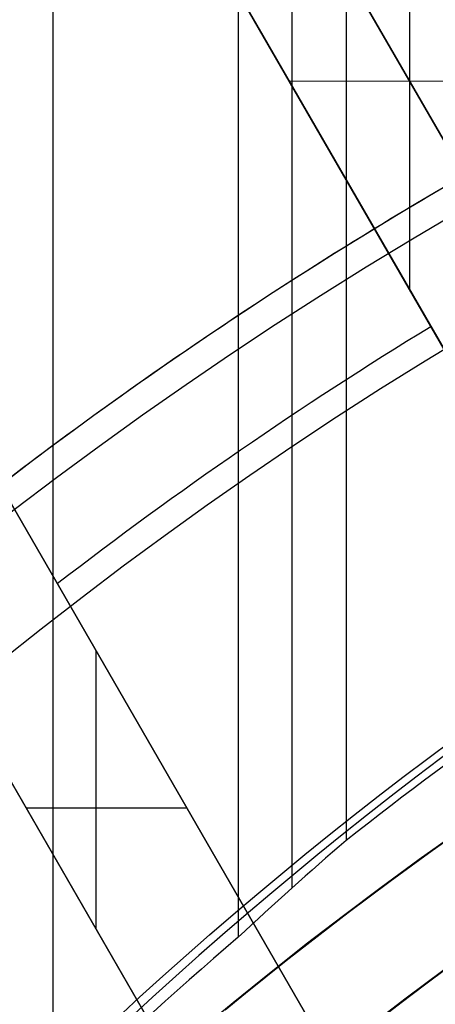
# Model space of a CAD drawing. Extents: x 16119 to 17321, y -6854 to -5812.
# Tile 54 of 68: x 16682.54 to 16688.51, y -6430.17 to -6416.01. Entities that reach past the tile are written whole.
import ezdxf

# ---------------------------------------------------------------- set-up
doc = ezdxf.new("R2010")
doc.units = 0
doc.layers.get('0').update_dxf_attribs({"linetype": 'CONTINUOUS'})
doc.layers.add('BLANCO_METALICO', color=7, linetype='CONTINUOUS')
doc.layers.add('COLOR', color=7, linetype='CONTINUOUS')

msp = doc.modelspace()

# ---------------------------------------------------------------- linework, layer by layer
for p, q in [((16683.02003097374, -6431.630242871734, 55.92514964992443), (16683.02003097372, -5811.867811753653, 55.92514964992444)), ((16685.67946878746, -5811.867811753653, 56.2954829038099), (16685.67946877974, -6429.202185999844, 56.2954829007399)), ((16686.45609002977, -6428.491982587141, 56.71842638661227), (16686.45609002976, -5811.867811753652, 56.71842638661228)), ((16687.23271127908, -5811.867811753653, 57.14136987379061), (16687.23271126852, -6427.809695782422, 57.14136987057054)), ((16694.57968461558, -6428.034776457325, 103.091743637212), (16684.07405111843, -6409.838485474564, 89.0558051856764)), ((16684.21001846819, -6410.073987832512, 88.12500292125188), (16693.63412978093, -6426.39702744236, 88.12500292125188))]:
    msp.add_line(p, q)
at = {"extrusion": (-0.2249510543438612, 1.815235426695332e-15, 0.974370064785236)}
msp.add_lwpolyline([(6430.280943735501, 16368.81340159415), (6429.80552891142, 16368.47828393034), (6429.332365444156, 16368.13909265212), (6428.861502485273, 16367.79585114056), (6428.392988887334, 16367.44858360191), (6427.926873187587, 16367.09731506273), (6427.463203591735, 16366.74207136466), (6427.002027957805, 16366.38287915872), (6426.543393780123, 16366.01976589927), (6426.087348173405, 16365.65275983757), (6425.633937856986, 16365.28189001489), (6425.183209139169, 16364.9071862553), (6424.735207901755, 16364.52867915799), (6424.289979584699, 16364.14640008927), (6423.84756917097, 16363.76038117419), (6423.40802117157, 16363.3706552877), (6422.971379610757, 16362.97725604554), (6422.537688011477, 16362.58021779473), (6422.106989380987, 16362.17957560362), (6421.679326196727, 16361.77536525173), (6421.254740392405, 16361.36762321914), (6420.833273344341, 16360.95638667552), (6420.414965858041, 16360.54169346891), (6419.999858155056, 16360.12358211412), (6419.587989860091, 16359.70209178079), (6419.179399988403, 16359.27726228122), (6418.77412693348, 16358.84913405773), (6418.372208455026, 16358.41774816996), (6417.973681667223, 16357.98314628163), (6417.578583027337, 16357.54537064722), (6417.186948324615, 16357.10446409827), (6416.79881266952, 16356.66047002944), (6416.414210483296, 16356.21343238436), (6416.033175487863, 16355.76339564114), (6415.655740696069, 16355.31040479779), (6415.281938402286, 16354.85450535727), (6414.911800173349, 16354.39574331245), (6414.545356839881, 16353.93416513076), (6414.182638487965, 16353.46981773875), (6413.823674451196, 16353.00274850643), (6413.468493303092, 16352.53300523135), (6413.117122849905, 16352.06063612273), (6412.769590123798, 16351.5856897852), (6412.425921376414, 16351.10821520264), (6412.086142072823, 16350.62826172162), (6411.750276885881, 16350.14587903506), (6411.418349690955, 16349.66111716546), (6411.090383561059, 16349.17402644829), (6410.766400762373, 16348.68465751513), (6410.446422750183, 16348.19306127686), (6410.130470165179, 16347.6992889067), (6409.818562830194, 16347.2033918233), (6409.510719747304, 16346.70542167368), (6409.206959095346, 16346.20543031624), (6408.907298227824, 16345.70346980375), (6408.611753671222, 16345.19959236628), (6408.320341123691, 16344.69385039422), (6408.033075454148, 16344.18629642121), (6407.749970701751, 16343.67698310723), (6407.471040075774, 16343.16596322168), (6407.19629595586, 16342.65328962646), (6406.925749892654, 16342.13901525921), (6406.659412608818, 16341.62319311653), (6406.397294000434, 16341.10587623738), (6406.139403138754, 16340.58711768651), (6405.885748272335, 16340.06697053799), (6405.636336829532, 16339.54548785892), (6405.391175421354, 16339.02272269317), (6405.150269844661, 16338.49872804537), (6404.91362508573, 16337.97355686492), (6404.681245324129, 16337.44726203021), (6404.453133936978, 16336.91989633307), (6404.229293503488, 16336.39151246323), (6404.009725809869, 16335.86216299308), (6403.794431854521, 16335.33190036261), (6403.583411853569, 16334.80077686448), (6403.376665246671, 16334.2688446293), (6403.174190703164, 16333.7361556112), (6402.975986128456, 16333.2027615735), (6402.782048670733, 16332.6687140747), (6402.592374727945, 16332.13406445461), (6402.406959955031, 16331.59886382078), (6402.225799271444, 16331.06316303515), (6402.0488868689, 16330.52701270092), (6401.876216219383, 16329.99046314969), (6401.707780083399, 16329.45356442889), (6401.543570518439, 16328.91636628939), (6401.383578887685, 16328.37891817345), (6401.227795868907, 16327.8412692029), (6401.076211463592, 16327.30346816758), (6400.928815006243, 16326.76556351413), (6400.785595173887, 16326.22760333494), (6400.646539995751, 16325.68963535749), (6400.511636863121, 16325.15170693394), (6400.380872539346, 16324.61386503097), (6400.254233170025, 16324.07615621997), (6400.131704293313, 16323.53862666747), (6400.013270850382, 16323.00132212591), (6399.898917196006, 16322.46428792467), (6399.788627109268, 16321.9275689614), (6399.682383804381, 16321.39120969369), (6399.580169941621, 16320.85525413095), (6399.481967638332, 16320.31974582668), (6399.387758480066, 16319.784727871), (6399.297523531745, 16319.25024288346), (6399.211243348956, 16318.71633300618), (6399.128897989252, 16318.18303989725), (6399.050467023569, 16317.65040472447), (6398.975929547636, 16317.11846815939), (6398.905264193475, 16316.58727037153), (6398.8384491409, 16316.05685102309), (6398.775462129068, 16315.52724926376), (6398.716280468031, 16314.99850372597), (6398.660881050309, 16314.47065252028), (6398.609240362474, 16313.9437332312), (6398.561334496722, 16313.41778291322), (6398.517139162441, 16312.89283808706), (6398.476629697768, 16312.36893473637), (6398.439781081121, 16311.84610830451), (6398.406567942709, 16311.32439369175), (6398.376964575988, 16310.80382525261), (6398.350944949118, 16310.2844367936), (6398.328482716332, 16309.76626157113), (6398.30955122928, 16309.24933228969), (6398.294123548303, 16308.7336811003), (6398.282172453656, 16308.21933959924), (6398.273670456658, 16307.70633882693), (6398.268589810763, 16307.19470926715), (6398.266902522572, 16306.6844808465), (6398.268649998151, 16306.16523207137), (6398.273912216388, 16305.64453279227), (6398.282718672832, 16305.12241456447), (6398.295098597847, 16304.59890954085), (6398.311080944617, 16304.07405047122), (6398.330694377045, 16303.54787070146), (6398.353967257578, 16303.02040417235), (6398.380927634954, 16302.49168541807), (6398.411603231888, 16301.96174956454), (6398.446021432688, 16301.43063232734), (6398.484209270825, 16300.89837000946), (6398.526193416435, 16300.36499949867), (6398.572000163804, 16299.83055826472), (6398.621655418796, 16299.29508435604), (6398.67518468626, 16298.75861639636), (6398.732613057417, 16298.22119358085), (6398.793965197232, 16297.68285567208), (6398.859265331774, 16297.14364299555), (6398.92853723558, 16296.60359643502), (6399.001804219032, 16296.06275742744), (6399.079089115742, 16295.52116795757), (6399.160414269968, 16294.97887055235), (6399.245801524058, 16294.43590827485), (6399.335272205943, 16293.89232471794), (6399.428847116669, 16293.34816399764), (6399.526546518, 16292.80347074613), (6399.628390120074, 16292.25829010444), (6399.734397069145, 16291.71266771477), (6399.844585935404, 16291.16664971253), (6399.958974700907, 16290.62028271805), (6400.077580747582, 16290.0736138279), (6400.200420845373, 16289.52669060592), (6400.327511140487, 16288.97956107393), (6400.458867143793, 16288.43227370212), (6400.59450371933, 16287.88487739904), (6400.734435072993, 16287.33742150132), (6400.878674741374, 16286.7899557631), (6401.027235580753, 16286.24253034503), (6401.180129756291, 16285.69519580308), (6401.337368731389, 16285.14800307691), (6401.498963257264, 16284.60100347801), (6401.664923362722, 16284.05424867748), (6401.835258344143, 16283.50779069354), (6402.009976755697, 16282.9616818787), (6402.189086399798, 16282.41597490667), (6402.372594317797, 16281.87072275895), (6402.560506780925, 16281.32597871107), (6402.75282928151, 16280.78179631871), (6402.949566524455, 16280.23822940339), (6403.150722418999, 16279.69533203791), (6403.356300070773, 16279.1531585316), (6403.566301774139, 16278.61176341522), (6403.780729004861, 16278.07120142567), (6403.999582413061, 16277.53152749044), (6404.222861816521, 16276.99279671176), (6404.450566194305, 16276.45506435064), (6404.682693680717, 16275.91838581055), (6404.91924155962, 16275.38281662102), (6405.160206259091, 16274.84841242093), (6405.405583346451, 16274.31522894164), (6405.65536752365, 16273.78332198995), (6405.909552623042, 16273.25274743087), (6406.168131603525, 16272.7235611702), (6406.431096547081, 16272.19581913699), (6406.698438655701, 16271.66957726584), (6406.97014824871, 16271.14489147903), (6407.246214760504, 16270.62181766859), (6407.526626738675, 16270.10041167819), (6407.811371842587, 16269.58072928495), (6408.100436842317, 16269.06282618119), (6408.39380761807, 16268.54675795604), (6408.691469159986, 16268.03258007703), (6408.993405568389, 16267.52034787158), (6409.299600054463, 16267.01011650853), (6409.610034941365, 16266.50194097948), (6409.924691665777, 16265.9958760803), (6410.243550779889, 16265.49197639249), (6410.566591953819, 16264.99029626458), (6410.893793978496, 16264.49088979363), (6411.225134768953, 16263.99381080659), (6411.560591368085, 16263.4991128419), (6411.900139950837, 16263.00684913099), (6412.24375582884, 16262.51707257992), (6412.591413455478, 16262.02983575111), (6412.943086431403, 16261.54519084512), (6413.298747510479, 16261.06318968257), (6413.658368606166, 16260.58388368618), (6414.021920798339, 16260.10732386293), (6414.389374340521, 16259.63356078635), (6414.760698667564, 16259.16264457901), (6415.135862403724, 16258.69462489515), (6415.514833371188, 16258.22955090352), (6415.897578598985, 16257.76747127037), (6416.284064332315, 16257.30843414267), (6416.674256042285, 16256.8524871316), (6417.068118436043, 16256.39967729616), (6417.465615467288, 16255.95005112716), (6417.866710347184, 16255.50365453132), (6418.27136555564, 16255.06053281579), (6418.679542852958, 16254.62073067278), (6419.09120329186, 16254.18429216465), (6419.506307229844, 16253.75126070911), (6419.924814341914, 16253.32167906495), (6420.346683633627, 16252.89558931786), (6420.771873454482, 16252.47303286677), (6421.20034151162, 16252.05405041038), (6421.632044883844, 16251.63868193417), (6422.066940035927, 16251.22696669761), (6422.504982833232, 16250.8189432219), (6422.946128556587, 16250.41464927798), (6423.390331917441, 16250.01412187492), (6423.837547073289, 16249.61739724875), (6424.287727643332, 16249.22451085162), (6424.740826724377, 16248.83549734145), (6425.196796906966, 16248.45039057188), (6425.655590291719, 16248.06922358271), (6426.117158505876, 16247.69202859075), (6426.581452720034, 16247.31883698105), (6427.048423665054, 16246.94967929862), (6427.518021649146, 16246.5845852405), (6427.990196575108, 16246.22358364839), (6428.464897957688, 16245.86670250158), (6428.942074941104, 16245.51396891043), (6429.421676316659, 16245.16540911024), (6429.903650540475, 16244.82104845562), (6430.387945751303, 16244.48091141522), (6430.874509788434, 16244.14502156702), (6431.363290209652, 16243.81340159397)], dxfattribs=at)
at = {"extrusion": (-0.224951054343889, -4.293857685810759e-14, 0.9743700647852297)}
msp.add_lwpolyline([(6429.523326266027, 16243.81340159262), (6429.057395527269, 16244.15072514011), (6428.593736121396, 16244.49198488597), (6428.132394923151, 16244.83715706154), (6427.673418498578, 16245.18621712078), (6427.216853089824, 16245.53913974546), (6426.762744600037, 16245.89589885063), (6426.311138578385, 16246.25646759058), (6425.862080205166, 16246.62081836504), (6425.415614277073, 16246.98892282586), (6424.971785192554, 16247.36075188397), (6424.530636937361, 16247.73627571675), (6424.092213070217, 16248.11546377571), (6423.656556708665, 16248.49828479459), (6423.223710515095, 16248.88470679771), (6422.793716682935, 16249.27469710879), (6422.366616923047, 16249.66822235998), (6421.942452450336, 16250.0652485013), (6421.521263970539, 16250.46574081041), (6421.103091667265, 16250.86966390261), (6420.687975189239, 16251.27698174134), (6420.275953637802, 16251.68765764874), (6419.867065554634, 16252.10165431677), (6419.461348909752, 16252.5189338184), (6419.05884108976, 16252.93945761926), (6418.659578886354, 16253.36318658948), (6418.263598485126, 16253.7900810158), (6417.870935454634, 16254.220100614), (6417.481624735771, 16254.65320454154), (6417.09570063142, 16255.0893514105), (6416.713196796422, 16255.52849930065), (6416.334146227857, 16255.97060577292), (6415.958581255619, 16256.41562788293), (6415.586533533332, 16256.86352219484), (6415.218034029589, 16257.31424479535), (6414.853113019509, 16257.76775130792), (6414.491800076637, 16258.22399690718), (6414.134124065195, 16258.68293633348), (6413.780113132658, 16259.14452390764), (6413.429794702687, 16259.60871354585), (6413.083195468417, 16260.07545877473), (6412.740341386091, 16260.54471274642), (6412.40125766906, 16261.01642825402), (6412.065968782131, 16261.49055774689), (6411.734498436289, 16261.9670533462), (6411.406869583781, 16262.4458668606), (6411.083104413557, 16262.92694980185), (6410.76322434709, 16263.41025340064), (6410.44725003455, 16263.89572862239), (6410.13520135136, 16264.38332618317), (6409.827097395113, 16264.87299656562), (6409.522956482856, 16265.36469003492), (6409.222796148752, 16265.85835665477), (6408.926633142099, 16266.35394630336), (6408.634483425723, 16266.85140868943), (6408.346362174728, 16267.3506933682), (6408.062283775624, 16267.85174975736), (6407.782261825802, 16268.35452715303), (6407.506309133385, 16268.8589747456), (6407.234437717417, 16269.36504163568), (6406.966658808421, 16269.8726768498), (6406.702982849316, 16270.38182935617), (6406.443419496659, 16270.89244808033), (6406.187977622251, 16271.40448192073), (6405.936665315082, 16271.91787976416), (6405.689489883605, 16272.43259050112), (6405.446457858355, 16272.94856304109), (6405.207574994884, 16273.46574632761), (6404.972846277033, 16273.98408935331), (6404.742275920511, 16274.50354117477), (6404.515867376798, 16275.0240509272), (6404.293623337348, 16275.54556783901), (6404.075545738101, 16276.06804124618), (6403.861635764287, 16276.59142060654), (6403.651893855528, 16277.11565551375), (6403.446319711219, 16277.6406957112), (6403.24491229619, 16278.16649110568), (6403.047669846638, 16278.69299178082), (6402.85458987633, 16279.22014801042), (6402.665669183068, 16279.74791027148), (6402.480903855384, 16280.27622925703), (6402.300289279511, 16280.80505588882), (6402.123820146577, 16281.33434132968), (6401.951490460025, 16281.86403699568), (6401.783293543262, 16282.39409456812), (6401.619222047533, 16282.92446600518), (6401.459267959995, 16283.45510355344), (6401.303422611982, 16283.98595975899), (6401.151676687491, 16284.51698747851), (6401.004020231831, 16285.04813988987), (6400.860442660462, 16285.57937050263), (6400.720932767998, 16286.11063316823), (6400.585478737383, 16286.64188208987), (6400.454068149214, 16287.17307183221), (6400.326687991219, 16287.70415733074), (6400.203324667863, 16288.2350939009), (6400.083964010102, 16288.76583724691), (6399.968591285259, 16289.29634347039), (6399.857191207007, 16289.82656907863), (6399.749747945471, 16290.3564709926), (6399.64624513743, 16290.88600655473), (6399.546665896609, 16291.41513353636), (6399.45099282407, 16291.94381014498), (6399.359208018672, 16292.47199503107), (6399.271293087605, 16292.99964729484), (6399.187229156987, 16293.52672649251), (6399.106996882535, 16294.05319264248), (6399.030576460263, 16294.57900623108), (6398.957947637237, 16295.10412821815), (6398.889089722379, 16295.62852004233), (6398.82398159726, 16296.15214362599), (6398.762601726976, 16296.67496138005), (6398.704928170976, 16297.19693620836), (6398.650938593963, 16297.71803151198), (6398.600610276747, 16298.23821119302), (6398.553920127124, 16298.75743965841), (6398.510844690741, 16299.27568182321), (6398.471360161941, 16299.79290311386), (6398.435442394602, 16300.30906947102), (6398.403066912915, 16300.82414735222), (6398.374208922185, 16301.33810373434), (6398.348843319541, 16301.85090611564), (6398.326944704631, 16302.36252251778), (6398.308487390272, 16302.87292148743), (6398.29344541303, 16303.38207209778), (6398.281792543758, 16303.88994394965), (6398.273502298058, 16304.39650717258), (6398.268547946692, 16304.9017324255), (6398.266902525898, 16305.4055908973), (6398.268695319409, 16305.93152943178), (6398.274094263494, 16306.45895561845), (6398.28313000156, 16306.98783665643), (6398.295832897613, 16307.51813911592), (6398.312233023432, 16308.04982893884), (6398.332360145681, 16308.58287143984), (6398.356243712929, 16309.1172313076), (6398.383912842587, 16309.65287260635), (6398.415396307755, 16310.18975877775), (6398.45072252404, 16310.72785264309), (6398.48991953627, 16311.26711640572), (6398.5330150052, 16311.8075116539), (6398.580036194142, 16312.34899936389), (6398.631009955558, 16312.89153990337), (6398.685962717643, 16313.43509303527), (6398.744920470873, 16313.97961792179), (6398.807908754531, 16314.52507312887), (6398.874952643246, 16315.07141663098), (6398.946076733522, 16315.61860581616), (6399.021305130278, 16316.16659749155), (6399.100661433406, 16316.71534788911), (6399.184168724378, 16317.26481267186), (6399.271849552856, 16317.81494694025), (6399.363725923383, 16318.36570523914), (6399.4598192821, 16318.91704156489), (6399.560150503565, 16319.46890937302), (6399.664739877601, 16320.02126158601), (6399.773607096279, 16320.57405060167), (6399.886771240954, 16321.12722830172), (6400.004250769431, 16321.68074606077), (6400.126063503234, 16322.23455475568), (6400.252226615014, 16322.78860477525), (6400.382756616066, 16323.3428460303), (6400.517669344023, 16323.89722796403), (6400.65697995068, 16324.45169956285), (6400.800702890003, 16325.00620936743), (6400.948851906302, 16325.56070548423), (6401.101440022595, 16326.11513559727), (6401.25847952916, 16326.66944698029), (6401.419981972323, 16327.22358650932), (6401.585958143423, 16327.77750067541), (6401.756418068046, 16328.33113559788), (6401.931370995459, 16328.8844370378), (6402.110825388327, 16329.43735041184), (6402.294788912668, 16329.98982080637), (6402.483268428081, 16330.54179299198), (6402.676269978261, 16331.09321143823), (6402.873798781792, 16331.64402032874), (6403.075859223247, 16332.19416357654), (6403.282454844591, 16332.74358483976), (6403.493588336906, 16333.29222753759), (6403.709261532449, 16333.8400348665), (6403.929475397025, 16334.3869498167), (6404.154230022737, 16334.93291518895), (6404.38352462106, 16335.47787361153), (6404.617357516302, 16336.02176755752), (6404.855726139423, 16336.56453936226), (6405.098627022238, 16337.10613124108), (6405.346055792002, 16337.64648530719), (6405.598007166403, 16338.18554358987), (6405.854474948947, 16338.72324805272), (6406.115452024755, 16339.25954061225), (6406.38093035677, 16339.79436315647), (6406.650900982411, 16340.3276575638), (6406.925354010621, 16340.85936572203), (6407.204278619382, 16341.38942954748), (6407.487663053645, 16341.91779100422), (6407.775494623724, 16342.44439212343), (6408.067759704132, 16342.96917502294), (6408.364443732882, 16343.49208192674), (6408.665531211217, 16344.0130551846), (6408.97100570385, 16344.53203729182), (6409.280849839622, 16345.04897090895), (6409.595045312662, 16345.56379888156), (6409.913572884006, 16346.07646426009), (6410.236412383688, 16346.58691031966), (6410.5635427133, 16347.09508057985), (6410.894941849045, 16347.6009188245), (6411.230586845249, 16348.10436912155), (6411.570453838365, 16348.60537584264), (6411.914518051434, 16349.10388368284), (6412.262753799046, 16349.59983768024), (6412.615134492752, 16350.0931832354), (6412.971632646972, 16350.58386613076), (6413.332219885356, 16351.07183254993), (6413.696866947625, 16351.5570290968), (6414.065543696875, 16352.0394028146), (6414.438219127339, 16352.51890120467), (6414.814861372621, 16352.99547224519), (6415.195437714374, 16353.4690644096), (6415.579914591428, 16353.93962668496), (6415.968257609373, 16354.40710858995), (6416.360431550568, 16354.87146019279), (6416.756400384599, 16355.33263212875), (6417.156127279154, 16355.79057561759), (6417.559574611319, 16356.24524248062), (6417.966703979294, 16356.69658515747), (6418.377476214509, 16357.14455672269), (6418.791851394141, 16357.58911090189), (6419.209788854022, 16358.03020208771), (6419.631247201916, 16358.46778535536), (6420.056184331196, 16358.90181647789), (6420.484557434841, 16359.33225194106), (6420.916323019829, 16359.75904895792), (6421.351436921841, 16360.18216548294), (6421.789854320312, 16360.60156022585), (6422.2315297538, 16361.01719266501), (6422.676417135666, 16361.42902306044), (6423.124469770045, 16361.83701246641), (6423.575640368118, 16362.24112274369), (6424.029881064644, 16362.64131657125), (6424.487143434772, 16363.03755745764), (6424.94737851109, 16363.42980975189), (6425.410536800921, 16363.81803865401), (6425.876568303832, 16364.20221022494), (6426.345422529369, 16364.58229139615), (6426.817048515, 16364.95824997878), (6427.291394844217, 16365.33005467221), (6427.768409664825, 16365.69767507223), (6428.248040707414, 16366.0610816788), (6428.73023530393, 16366.42024590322), (6429.214940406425, 16366.77514007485), (6429.702102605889, 16367.1257374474), (6430.19166815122, 16367.47201220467), (6430.683582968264, 16367.81393946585), (6431.17779267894, 16368.15149529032), (6431.674242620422, 16368.48465668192), (6432.172877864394, 16368.81340159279)], dxfattribs=at)
at = {"extrusion": (-0.2249510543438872, -3.813241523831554e-14, 0.9743700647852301)}
msp.add_lwpolyline([(6435.731131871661, 16243.81340159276), (6435.220582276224, 16244.12236999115), (6434.712036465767, 16244.43603470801), (6434.205554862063, 16244.75437677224), (6433.701197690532, 16245.07737613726), (6433.199024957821, 16245.40501168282), (6432.699096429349, 16245.73726121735), (6432.201471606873, 16246.07410148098), (6431.706209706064, 16246.41550814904), (6431.213369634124, 16246.76145583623), (6430.723009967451, 16247.11191810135), (6430.23518892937, 16247.4668674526), (6429.749964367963, 16247.82627535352), (6429.267393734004, 16248.1901122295), (6428.787534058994, 16248.55834747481), (6428.310441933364, 16248.93094946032), (6427.836173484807, 16249.30788554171), (6427.364784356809, 16249.68912206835), (6426.896329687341, 16250.07462439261), (6426.430864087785, 16250.46435687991), (6425.96844162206, 16250.85828291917), (6425.509115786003, 16251.25636493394), (6425.052939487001, 16251.65856439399), (6424.59996502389, 16252.06484182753), (6424.15024406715, 16252.47515683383), (6423.703827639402, 16252.88946809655), (6423.260766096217, 16253.30773339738), (6422.821109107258, 16253.72990963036), (6422.384905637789, 16254.15595281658), (6421.952203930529, 16254.58581811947), (6421.523051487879, 16255.01945986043), (6421.097495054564, 16255.45683153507), (6420.675580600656, 16255.89788582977), (6420.257353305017, 16256.34257463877), (6419.842857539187, 16256.79084908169), (6419.432136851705, 16257.24265952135), (6419.02523395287, 16257.69795558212), (6418.622190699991, 16258.15668616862), (6418.22304808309, 16258.61879948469), (6417.82784621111, 16259.08424305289), (6417.436624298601, 16259.55296373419), (6417.049420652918, 16260.02490774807), (6416.666272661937, 16260.50002069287), (6416.287216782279, 16260.97824756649), (6415.912288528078, 16261.45953278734), (6415.541522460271, 16261.94382021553), (6415.174952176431, 16262.43105317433), (6414.812610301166, 16262.92117447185), (6414.454528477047, 16263.41412642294), (6414.100737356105, 16263.90985087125), (6413.751266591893, 16264.40828921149), (6413.406144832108, 16264.90938241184), (6413.065399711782, 16265.41307103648), (6412.729057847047, 16265.91929526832), (6412.397144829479, 16266.4279949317), (6412.069685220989, 16266.93910951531), (6411.746702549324, 16267.45257819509), (6411.428219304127, 16267.96833985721), (6411.114256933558, 16268.48633312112), (6410.804835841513, 16269.00649636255), (6410.499975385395, 16269.52876773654), (6410.199693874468, 16270.05308520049), (6409.904008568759, 16270.57938653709), (6409.612935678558, 16271.10760937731), (6409.326490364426, 16271.63769122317), (6409.044686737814, 16272.16956947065), (6408.76753786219, 16272.7031814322), (6408.495055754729, 16273.23846435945), (6408.227251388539, 16273.77535546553), (6407.964134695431, 16274.3137919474), (6407.705714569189, 16274.85371100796), (6407.451998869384, 16275.39504987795), (6407.202994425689, 16275.93774583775), (6406.958707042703, 16276.48173623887), (6406.719141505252, 16277.02695852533), (6406.484301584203, 16277.57335025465), (6406.254190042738, 16278.12084911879), (6406.028808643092, 16278.66939296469), (6405.808158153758, 16279.21891981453), (6405.592238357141, 16279.76936788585), (6405.381048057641, 16280.32067561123), (6405.174585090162, 16280.8727816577), (6404.972846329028, 16281.42562494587), (6404.775827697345, 16281.97914466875), (6404.583524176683, 16282.53328031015), (6404.395929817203, 16283.08797166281), (6404.213037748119, 16283.64315884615), (6404.034840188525, 16284.19878232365), (6403.861328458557, 16284.7547829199), (6403.692492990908, 16285.31110183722), (6403.52832334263, 16285.86768067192), (6403.368808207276, 16286.42446143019), (6403.213935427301, 16286.98138654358), (6403.063692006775, 16287.53839888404), (6402.918064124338, 16288.09544177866), (6402.777037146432, 16288.65245902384), (6402.640595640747, 16289.20939489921), (6402.508723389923, 16289.76619418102), (6402.381403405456, 16290.32280215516), (6402.258617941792, 16290.87916462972), (6402.140348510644, 16291.43522794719), (6402.026575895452, 16291.99093899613), (6401.917280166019, 16292.54624522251), (6401.81244069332, 16293.10109464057), (6401.712036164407, 16293.65543584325), (6401.616044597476, 16294.2092180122), (6401.524443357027, 16294.76239092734), (6401.437209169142, 16295.31490497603), (6401.354318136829, 16295.86671116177), (6401.275745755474, 16296.41776111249), (6401.201466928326, 16296.96800708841), (6401.131455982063, 16297.51740198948), (6401.065686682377, 16298.06589936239), (6401.004132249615, 16298.61345340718), (6400.946765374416, 16299.16001898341), (6400.893558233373, 16299.70555161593), (6400.844482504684, 16300.25000750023), (6400.799509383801, 16300.79334350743), (6400.758609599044, 16301.33551718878), (6400.7217534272, 16301.8764867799), (6400.688910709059, 16302.41621120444), (6400.660050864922, 16302.95465007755), (6400.635142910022, 16303.49176370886), (6400.614155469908, 16304.02751310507), (6400.597056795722, 16304.56185997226), (6400.583814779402, 16305.09476671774), (6400.574396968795, 16305.62619645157), (6400.568770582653, 16306.15611298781), (6400.56690252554, 16306.68448084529), (6400.568701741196, 16307.20302176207), (6400.574120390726, 16307.72305499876), (6400.583189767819, 16308.24454703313), (6400.595940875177, 16308.76746368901), (6400.612404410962, 16309.29177013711), (6400.632610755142, 16309.81743089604), (6400.656589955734, 16310.34440983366), (6400.684371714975, 16310.8726701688), (6400.715985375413, 16311.40217447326), (6400.751459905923, 16311.93288467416), (6400.790823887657, 16312.46476205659), (6400.834105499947, 16312.99776726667), (6400.881332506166, 16313.53186031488), (6400.932532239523, 16314.06700057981), (6400.987731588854, 16314.60314681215), (6401.046956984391, 16315.14025713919), (6401.110234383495, 16315.67828906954), (6401.177589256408, 16316.21719949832), (6401.249046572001, 16316.75694471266), (6401.324630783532, 16317.29748039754), (6401.404365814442, 16317.83876164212), (6401.488275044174, 16318.38074294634), (6401.576381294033, 16318.92337822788), (6401.668706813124, 16319.46662082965), (6401.765273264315, 16320.01042352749), (6401.86610171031, 16320.55473853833), (6401.971212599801, 16321.09951752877), (6402.0806257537, 16321.64471162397), (6402.194360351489, 16322.19027141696), (6402.312434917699, 16322.73614697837), (6402.434867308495, 16323.28228786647), (6402.561674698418, 16323.82864313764), (6402.692873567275, 16324.37516135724), (6402.828479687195, 16324.92179061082), (6402.968508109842, 16325.46847851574), (6403.112973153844, 16326.01517223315), (6403.261888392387, 16326.56181848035), (6403.415266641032, 16327.10836354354), (6403.573119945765, 16327.65475329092), (6403.735459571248, 16328.20093318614), (6403.902295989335, 16328.74684830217), (6404.073638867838, 16329.29244333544), (6404.249497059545, 16329.83766262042), (6404.429878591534, 16330.38245014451), (6404.614790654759, 16330.92674956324), (6404.804239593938, 16331.47050421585), (6404.998230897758, 16332.01365714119), (6405.196769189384, 16332.55615109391), (6405.39985821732, 16333.09792856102), (6405.607500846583, 16333.63893177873), (6405.819699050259, 16334.17910274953), (6406.036453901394, 16334.71838325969), (6406.257765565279, 16335.25671489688), (6406.483633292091, 16335.79403906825), (6406.714055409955, 16336.33029701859), (6406.949029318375, 16336.86542984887), (6407.188551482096, 16337.39937853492), (6407.43261742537, 16337.9320839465), (6407.68122172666, 16338.46348686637), (6407.934358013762, 16338.99352800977), (6408.192018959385, 16339.52214804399), (6408.454196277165, 16340.04928760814), (6408.720880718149, 16340.5748873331), (6408.992062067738, 16341.09888786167), (6409.267729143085, 16341.62122986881), (6409.547869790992, 16342.14185408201), (6409.832470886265, 16342.66070130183), (6410.121518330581, 16343.17771242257), (6410.414997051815, 16343.69282845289), (6410.712891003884, 16344.20599053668), (6411.015183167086, 16344.71713997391), (6411.321855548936, 16345.22621824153), (6411.632889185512, 16345.73316701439), (6411.948264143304, 16346.23792818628), (6412.267959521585, 16346.74044389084), (6412.591953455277, 16347.24065652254), (6412.920223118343, 16347.73850875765), (6413.252744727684, 16348.23394357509), (6413.589493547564, 16348.72690427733), (6413.930443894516, 16349.2173345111), (6414.275569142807, 16349.70517828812), (6414.624841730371, 16350.19038000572), (6414.978233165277, 16350.67288446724), (6415.335714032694, 16351.15263690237), (6415.697254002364, 16351.62958298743), (6416.062821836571, 16352.10366886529), (6416.432385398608, 16352.57484116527), (6416.805911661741, 16353.04304702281), (6417.183366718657, 16353.50823409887), (6417.564715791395, 16353.97035059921), (6417.949923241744, 16354.42934529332), (6418.338952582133, 16354.88516753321), (6418.731766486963, 16355.33776727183), (6419.128326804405, 16355.7870950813), (6419.528594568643, 16356.23310217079), (6419.932530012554, 16356.67574040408), (6420.340092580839, 16357.11496231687), (6420.751240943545, 16357.55072113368), (6421.165933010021, 16357.98297078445), (6421.584125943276, 16358.41166592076), (6422.005776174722, 16358.83676193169), (6422.430839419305, 16359.25821495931), (6422.859270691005, 16359.6759819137), (6423.291024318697, 16360.09002048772), (6423.726053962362, 16360.50028917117), (6424.164312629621, 16360.90674726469), (6424.605752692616, 16361.30935489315), (6425.050325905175, 16361.70807301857), (6425.4979834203, 16362.10286345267), (6425.948675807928, 16362.49368886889), (6426.402353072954, 16362.88051281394), (6426.858964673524, 16363.26329971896), (6427.318459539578, 16363.64201491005), (6427.780786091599, 16364.01662461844), (6428.245892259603, 16364.38709599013), (6428.713725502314, 16364.75339709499), (6429.184232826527, 16365.11549693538), (6429.657360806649, 16365.47336545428), (6430.133055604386, 16365.82697354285), (6430.611262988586, 16366.17629304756), (6431.091928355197, 16366.5212967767), (6431.574996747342, 16366.86195850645), (6432.060412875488, 16367.19825298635), (6432.548121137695, 16367.53015594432), (6433.038065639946, 16367.8576440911), (6433.530190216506, 16368.18069512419), (6434.024438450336, 16368.49928773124), (6434.520753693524, 16368.81340159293)], dxfattribs=at)
at = {"extrusion": (-0.2249510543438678, -2.125442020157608e-14, 0.9743700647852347)}
msp.add_lwpolyline([(6436.038130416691, 16368.45963077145), (6435.524016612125, 16368.15204146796), (6435.01188904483, 16367.83970087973), (6434.50180909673, 16367.52262759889), (6433.99383796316, 16367.20084131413), (6433.488036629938, 16366.87436280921), (6432.984465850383, 16366.54321396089), (6432.48318612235, 16366.20741773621), (6431.984257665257, 16365.86699818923), (6431.487740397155, 16365.52198045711), (6430.993693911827, 16365.17239075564), (6430.502177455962, 16364.81825637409), (6430.013249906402, 16364.45960566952), (6429.52696974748, 16364.09646806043), (6429.043395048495, 16363.72887401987), (6428.562583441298, 16363.3568550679), (6428.084592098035, 16362.98044376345), (6427.609477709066, 16362.59967369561), (6427.137296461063, 16362.21457947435), (6426.668104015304, 16361.82519672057), (6426.201955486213, 16361.43156205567), (6425.7389054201, 16361.03371309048), (6425.279007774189, 16360.63168841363), (6424.822315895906, 16360.22552757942), (6424.368882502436, 16359.81527109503), (6423.918759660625, 16359.40096040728), (6423.471998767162, 16358.98263788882), (6423.028650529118, 16358.56034682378), (6422.588764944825, 16358.13413139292), (6422.152391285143, 16357.7040366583), (6421.71957807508, 16357.27010854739), (6421.29037307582, 16356.83239383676), (6420.86482326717, 16356.39094013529), (6420.442974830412, 16355.94579586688), (6420.024873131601, 16355.49701025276), (6419.610562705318, 16355.04463329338), (6419.200087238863, 16354.58871574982), (6418.793489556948, 16354.12930912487), (6418.390811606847, 16353.66646564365), (6417.992094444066, 16353.20023823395), (6417.597378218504, 16352.73068050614), (6417.206702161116, 16352.25784673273), (6416.82010457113, 16351.78179182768), (6416.437622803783, 16351.30257132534), (6416.059293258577, 16350.82024135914), (6415.685151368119, 16350.33485863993), (6415.31523158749, 16349.84648043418), (6414.949567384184, 16349.35516454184), (6414.588191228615, 16348.86096927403), (6414.231134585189, 16348.3639534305), (6413.878427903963, 16347.86417627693), (6413.530100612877, 16347.36169752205), (6413.186181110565, 16346.85657729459), (6412.846696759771, 16346.34887612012), (6412.51167388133, 16345.83865489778), (6412.181137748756, 16345.32597487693), (6411.855112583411, 16344.81089763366), (6411.53362155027, 16344.29348504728), (6411.216686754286, 16343.7737992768), (6410.90432923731, 16343.25190273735), (6410.59656897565, 16342.72785807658), (6410.293424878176, 16342.20172815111), (6409.994914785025, 16341.673576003), (6409.701055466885, 16341.14346483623), (6409.411862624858, 16340.61145799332), (6409.127350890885, 16340.07761893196), (6408.847533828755, 16339.54201120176), (6408.57242393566, 16339.00469842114), (6408.302032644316, 16338.46574425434), (6408.036370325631, 16337.92521238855), (6407.775446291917, 16337.38316651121), (6407.519268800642, 16336.83967028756), (6407.267845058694, 16336.29478733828), (6407.021181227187, 16335.74858121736), (6406.779282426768, 16335.20111539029), (6406.542152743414, 16334.65245321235), (6406.30979523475, 16334.10265790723), (6406.082211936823, 16333.55179254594), (6405.859403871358, 16332.99992002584), (6405.641371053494, 16332.4471030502), (6405.42811249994, 16331.89340410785), (6405.219626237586, 16331.33888545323), (6405.015909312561, 16330.78360908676), (6404.816957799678, 16330.22763673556), (6404.622766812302, 16329.67102983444), (6404.433330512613, 16329.11384950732), (6404.248642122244, 16328.556156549), (6404.068693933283, 16327.99801140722), (6403.89347731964, 16327.43947416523), (6403.722982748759, 16326.88060452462), (6403.557199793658, 16326.32146178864), (6403.396117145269, 16325.76210484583), (6403.239722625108, 16325.20259215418), (6403.088003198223, 16324.64298172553), (6402.940944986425, 16324.08333111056), (6402.79853328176, 16323.52369738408), (6402.660752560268, 16322.9641371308), (6402.527586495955, 16322.40470643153), (6402.399017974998, 16321.84546084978), (6402.275029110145, 16321.28645541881), (6402.155601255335, 16320.72774462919), (6402.040715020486, 16320.16938241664), (6401.930350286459, 16319.61142215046), (6401.824486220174, 16319.05391662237), (6401.723101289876, 16318.49691803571), (6401.626173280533, 16317.94047799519), (6401.533679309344, 16317.38464749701), (6401.445595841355, 16316.82947691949), (6401.361898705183, 16316.27501601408), (6401.282563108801, 16315.7213138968), (6401.207563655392, 16315.16841904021), (6401.136874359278, 16314.61637926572), (6401.07046866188, 16314.06524173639), (6401.008319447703, 16313.51505295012), (6400.950399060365, 16312.96585873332), (6400.896679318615, 16312.41770423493), (6400.847131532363, 16311.87063392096), (6400.801726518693, 16311.32469156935), (6400.76043461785, 16310.77992026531), (6400.723225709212, 16310.236362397), (6400.690069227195, 16309.69405965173), (6400.66093417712, 16309.15305301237), (6400.635789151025, 16308.61338275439), (6400.614602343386, 16308.07508844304), (6400.597341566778, 16307.53820893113), (6400.583974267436, 16307.00278235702), (6400.574467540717, 16306.46884614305), (6400.568788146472, 16305.93643699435), (6400.566902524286, 16305.40559089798), (6400.568654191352, 16304.89394761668), (6400.573929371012, 16304.38085096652), (6400.582758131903, 16303.86633313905), (6400.595170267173, 16303.35042694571), (6400.611195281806, 16302.83316581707), (6400.63086237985, 16302.31458380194), (6400.654200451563, 16301.79471556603), (6400.681238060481, 16301.27359639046), (6400.712003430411, 16300.75126216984), (6400.746524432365, 16300.22774941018), (6400.784828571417, 16299.70309522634), (6400.826942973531, 16299.17733733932), (6400.872894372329, 16298.65051407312), (6400.922709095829, 16298.12266435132), (6400.97641305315, 16297.59382769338), (6401.034031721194, 16297.06404421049), (6401.09559013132, 16296.53335460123), (6401.16111285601, 16296.0018001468), (6401.230623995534, 16295.46942270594), (6401.304147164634, 16294.9362647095), (6401.381705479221, 16294.4023691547), (6401.463321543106, 16293.86777959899), (6401.549017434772, 16293.33254015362), (6401.638814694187, 16292.79669547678), (6401.732734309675, 16292.2602907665), (6401.830796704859, 16291.72337175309), (6401.933021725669, 16291.18598469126), (6402.039428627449, 16290.64817635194), (6402.150036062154, 16290.10999401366), (6402.264862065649, 16289.57148545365), (6402.383924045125, 16289.0326989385), (6402.507238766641, 16288.49368321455), (6402.634822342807, 16287.95448749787), (6402.766690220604, 16287.41516146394), (6402.902857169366, 16286.87575523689), (6403.043337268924, 16286.3363193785), (6403.188143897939, 16285.79690487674), (6403.3372897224, 16285.25756313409), (6403.490786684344, 16284.71834595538), (6403.648645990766, 16284.17930553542), (6403.810878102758, 16283.6404944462), (6403.977492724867, 16283.10196562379), (6404.148498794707, 16282.56377235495), (6404.323904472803, 16282.02596826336), (6404.503717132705, 16281.48860729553), (6404.68794335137, 16280.9517437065), (6404.876588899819, 16280.41543204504), (6405.069658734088, 16279.87972713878), (6405.267156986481, 16279.34468407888), (6405.469086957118, 16278.81035820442), (6405.675451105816, 16278.27680508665), (6405.886251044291, 16277.7440805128), (6406.101487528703, 16277.21224046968), (6406.321160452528, 16276.6813411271), (6406.545268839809, 16276.15143882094), (6406.773810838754, 16275.62259003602), (6407.006783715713, 16275.09485138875), (6407.244183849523, 16274.56827960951), (6407.486006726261, 16274.04293152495), (6407.732246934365, 16273.51886403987), (6407.982898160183, 16272.99613411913), (6408.237953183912, 16272.47479876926), (6408.497403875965, 16271.95491501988), (6408.761241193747, 16271.43653990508), (6409.029455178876, 16270.91973044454), (6409.302034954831, 16270.40454362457), (6409.578968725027, 16269.891036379), (6409.860243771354, 16269.37926557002), (6410.145846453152, 16268.8692879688), (6410.435762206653, 16268.3611602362), (6410.729975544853, 16267.85493890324), (6411.028470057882, 16267.35068035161), (6411.331228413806, 16266.84844079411), (6411.638232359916, 16266.34827625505), (6411.949462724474, 16265.85024255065), (6412.264899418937, 16265.35439526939), (6412.584521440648, 16264.86078975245), (6412.908306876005, 16264.36948107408), (6413.236232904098, 16263.88052402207), (6413.568275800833, 16263.39397307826), (6413.904410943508, 16262.90988239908), (6414.244612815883, 16262.42830579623), (6414.58885501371, 16261.9492967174), (6414.937110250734, 16261.47290822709), (6415.289350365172, 16260.99919298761), (6415.64554632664, 16260.52820324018), (6416.005668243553, 16260.05999078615), (6416.369685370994, 16259.59460696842), (6416.737566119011, 16259.13210265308), (6417.109278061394, 16258.67252821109), (6417.484787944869, 16258.21593350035), (6417.86406169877, 16257.76236784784), (6418.247064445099, 16257.31188003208), (6418.633760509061, 16256.86451826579), (6419.024113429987, 16256.42033017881), (6419.418085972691, 16255.9793628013), (6419.815640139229, 16255.54166254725), (6420.216737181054, 16255.10727519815), (6420.621337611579, 16254.67624588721), (6421.029401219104, 16254.24861908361), (6421.44088708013, 16253.82443857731), (6421.855753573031, 16253.40374746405), (6422.273958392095, 16252.98658813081), (6422.695458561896, 16252.57300224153), (6423.120210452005, 16252.16303072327), (6423.54816979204, 16251.75671375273), (6423.979291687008, 16251.35409074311), (6424.413530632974, 16250.9552003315), (6424.850840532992, 16250.56008036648), (6425.291174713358, 16250.16876789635), (6425.734485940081, 16249.7812991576), (6426.18072643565, 16249.39770956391), (6426.629847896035, 16249.01803369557), (6427.081801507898, 16248.64230528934), (6427.536537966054, 16248.27055722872), (6427.994007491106, 16247.90282153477), (6428.454159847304, 16247.53912935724), (6428.91694436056, 16247.17951096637), (6429.382309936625, 16246.82399574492), (6429.850205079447, 16246.47261218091), (6430.320577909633, 16246.12538786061), (6430.793376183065, 16245.78234946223), (6431.2685473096, 16245.44352274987), (6431.746038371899, 16245.1089325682), (6432.225796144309, 16244.77860283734), (6432.707767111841, 16244.4525565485), (6433.191897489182, 16244.1308157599), (6433.678133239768, 16243.8134015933)], dxfattribs=at)
msp.add_lwpolyline([(16688.77820190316, -6427.742027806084), (16688.47187514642, -6427.95957474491), (16688.16707664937, -6428.179253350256), (16687.86382235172, -6428.401054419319), (16687.56212819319, -6428.624968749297), (16687.26201011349, -6428.850987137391), (16686.96348405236, -6429.079100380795), (16686.66656594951, -6429.309299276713), (16686.37127174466, -6429.541574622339), (16686.07761737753, -6429.775917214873), (16685.78561878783, -6430.012317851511), (16685.4952919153, -6430.250767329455)])
at = {"extrusion": (0, 0, -1)}
for centre, radius, start, end in [((-16719.67974614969, -6471.509358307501, -89.37470231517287), 70.9424557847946, 329.9999999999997, 149.9999999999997), ((-16719.67974614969, -6471.509358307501, -46.50000292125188), 70.9424557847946, 329.9999999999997, 149.9999999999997), ((-16719.67974614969, -6471.509358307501, -88.12500292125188), 52.0912327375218, 329.9999999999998, 149.9999999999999), ((-16719.67974614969, -6471.509358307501, -62.12500292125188), 47.0345567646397, 330.0000000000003, 150.0000000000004)]:
    msp.add_arc(centre, radius, start, end, dxfattribs=at)
for centre, radius, start, end in [((16719.67974614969, -6471.509358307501, 89.37470231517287), 73.2424557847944, 30.00000000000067, 210.0000000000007), ((16719.67974614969, -6471.509358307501, 68.68735261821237), 73.24245578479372, 91.17126672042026, 191.5820307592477), ((16719.67974614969, -6471.509358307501, 46.50000292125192), 71.7424557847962, 52.49999999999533, 187.5000000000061), ((16719.67974619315, -6471.509358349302, 88.63012703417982), 71.44457953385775, 30.00000004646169, 209.9999999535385), ((16719.67974614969, -6471.509358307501, 89.05580518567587), 71.21139006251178, 29.99999999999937, 209.9999999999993), ((16719.67974614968, -6471.509358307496, 88.1250029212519), 70.9394553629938, 74.9999999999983, 165.000000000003), ((16719.67974614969, -6471.509358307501, 67.93735261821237), 70.94245578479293, 93.83645893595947, 193.7167436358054), ((16719.67974614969, -6471.509358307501, 88.125002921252), 70.93945536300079, 97.49999999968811, 142.4999999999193), ((16719.67974614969, -6471.509358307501, 67.12500292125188), 53.58193971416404, 30.00000000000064, 210.0000000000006), ((16719.67974614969, -6471.509358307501, 65.62055118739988), 53.58193971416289, 29.99999999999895, 209.9999999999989), ((16719.67974614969, -6471.509358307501, 67.12500292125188), 52.09123273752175, 30.00000000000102, 210.000000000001), ((16719.67974614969, -6471.509358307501, 77.62500292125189), 52.09123273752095, 29.99999999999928, 209.9999999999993), ((16719.67974614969, -6471.509358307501, 62.12500292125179), 51.59084318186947, 88.45819037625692, 151.5418096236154), ((16719.67974614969, -6471.509358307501, 105.1250029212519), 43.8181587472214, 29.99999999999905, 209.999999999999), ((16719.67974614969, -6471.509358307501, 52.53957701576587), 42.50584972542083, 30.00000000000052, 210.0000000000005)]:
    msp.add_arc(centre, radius, start, end)
at = {"extrusion": (0.2249510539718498, 2.41854522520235e-10, -0.9743700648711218)}
msp.add_arc((-6471.857398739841, 16306.97439322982, 3696.608547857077), 56.0000046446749, 302.3923655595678, 332.2855001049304, dxfattribs=at)
at = {"extrusion": (-0.2249511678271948, -6.972004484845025e-08, 0.9743700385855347)}
msp.add_arc((6471.862560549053, 16306.97200980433, -3697.434913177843), 56.00000007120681, 207.7144765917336, 237.6076173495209, dxfattribs=at)
at = {"extrusion": (-0.1379216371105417, -8.139191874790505e-09, 0.9904431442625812)}
msp.add_arc((6472.102377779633, 16570.27074781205, -2244.935124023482), 56.22568575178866, 211.3648288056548, 218.0244036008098, dxfattribs=at)
at = {"extrusion": (-0.4782698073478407, 6.601562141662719e-08, 0.8782129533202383)}
msp.add_arc((6473.873677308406, 14717.11024181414, -7930.817707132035), 57.7554128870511, 217.0975400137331, 219.3307926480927, dxfattribs=at)
at = {"extrusion": (-0.1379216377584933, -5.167948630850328e-09, 0.9904431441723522)}
msp.add_arc((6472.020176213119, 16570.25907574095, -2245.558731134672), 56.11976710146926, 220.2737962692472, 227.9134028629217, dxfattribs=at)
at = {"layer": 'BLANCO_METALICO'}
for p, q in [((16670.01922699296, -6405.495276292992, 184.6470783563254), (16692.43343771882, -6444.317836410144, 184.6470783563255)), ((16670.01922699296, -6405.495276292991, 186.1470783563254), (16692.43343772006, -6444.317836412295, 186.1470783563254)), ((16691.08292465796, -6424.97866646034, 187.6470783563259), (16682.61361906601, -6410.309398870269, 187.6470783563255)), ((16682.61373231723, -6410.309330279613, 187.8885055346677), (16691.08344215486, -6424.978003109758, 189.069375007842)), ((16688.14662659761, -6419.891738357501, 188.6607429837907), (16688.14662659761, -6413.893562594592, 188.2983028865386)), ((16697.25948195, -6448.676389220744, 188.89707835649), (16677.32767877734, -6414.153983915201, 188.89707835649)), ((16697.25952023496, -6448.676367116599, 187.6470783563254), (16677.32771977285, -6414.153960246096, 187.6470783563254)), ((16677.32771977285, -6414.153960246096, 190.1470783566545), (16697.25952023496, -6448.676367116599, 190.1470783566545)), ((16675.59566982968, -6415.153961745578, 187.6470783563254), (16692.43359631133, -6444.317744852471, 187.6470783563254)), ((16692.55249510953, -6444.523679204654, 190.1470783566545), (16675.59566982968, -6415.153961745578, 190.1470783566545)), ((16675.59566982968, -6415.153961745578, 188.8970783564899), (16692.55249510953, -6444.523679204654, 188.8970783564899)), ((16685.9824391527, -6416.144366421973, 188.3582266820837), (16691.08284572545, -6424.978529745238, 188.3582266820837)), ((16689.87650276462, -6416.890060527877, 188.5397156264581), (16686.41764880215, -6416.897325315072, 188.4194875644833)), ((16686.84832169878, -6417.644118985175, 187.6470783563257), (16686.84832169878, -6417.644118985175, 188.4789583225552)), ((16683.63937173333, -6429.085954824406, 190.1470783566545), (16683.63937173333, -6425.085988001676, 190.1470783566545)), ((16682.63117393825, -6427.339725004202, 190.1470783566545), (16684.94058149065, -6427.339725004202, 190.1470783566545)), ((16684.07400344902, -6429.838749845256, 187.6470783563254), (16684.07400344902, -6429.838749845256, 190.1470783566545))]:
    msp.add_line(p, q, dxfattribs=at)
at = {"layer": 'BLANCO_METALICO', "extrusion": (0, 0, -1)}
for centre, radius, start, end in [((-16719.67948292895, -6471.509358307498, -171.6470783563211), 99.0999999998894, 359.9999999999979, 180.0000000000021), ((-16719.67948292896, -6471.509358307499, -170.0309014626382), 98.69999999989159, 359.9999999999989, 180.0000000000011), ((-16719.67948292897, -6471.509358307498, -168.5309014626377), 98.6999999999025, 359.9999999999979, 180.0000000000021), ((-16719.67948292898, -6471.509358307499, -168.0309014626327), 98.19999999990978, 359.9999999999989, 180.0000000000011), ((-16719.67948292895, -6471.509358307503, -171.6470783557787), 99.49999999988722, 1.047441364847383e-12, 179.9999999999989), ((-16719.67948292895, -6471.509358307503, -170.8389899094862), 99.49999999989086, 1.047441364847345e-12, 179.9999999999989), ((-16719.67948292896, -6471.509358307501, -169.2809014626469), 99.49999999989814, 0, 180), ((-16719.67948292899, -6471.509358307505, -167.2309014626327), 98.19999999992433, 2.122615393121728e-12, 179.9999999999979), ((-16719.67948292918, -6471.50935830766, -187.647078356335), 59.88188259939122, 52.32949281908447, 58.56497653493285)]:
    msp.add_arc(centre, radius, start, end, dxfattribs=at)
at = {"layer": 'BLANCO_METALICO'}
for centre, radius, start, end in [((16719.67948292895, -6471.509358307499, 170.030901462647), 99.49999999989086, 359.9999999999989, 180.0000000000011), ((16719.67948292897, -6471.509358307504, 168.5309014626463), 99.49999999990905, 1.57116204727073e-12, 179.9999999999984), ((16719.67948292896, -6471.509358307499, 171.6470783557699), 98.69999999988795, 359.9999999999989, 180.0000000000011), ((16719.67948292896, -6471.509358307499, 170.8389899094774), 98.69999999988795, 359.9999999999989, 180.0000000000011)]:
    msp.add_arc(centre, radius, start, end, dxfattribs=at)
at = {"layer": 'COLOR', "extrusion": (0, 0, -1)}
for centre, radius, start, end in [((-16719.67975328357, -6471.509375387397, 10.54089386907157), 152.392098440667, 333.3815781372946, 153.3815781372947), ((-16719.67975328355, -6471.509375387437, -22.44590218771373), 75.00000000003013, 63.38157813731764, 153.3815781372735), ((-16719.67975328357, -6471.509375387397, -18.68835025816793), 83.81579491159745, 333.3815781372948, 153.3815781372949), ((-16719.67975328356, -6471.509375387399, -43.50000292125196), 72.9999999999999, 63.38157813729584, 243.3815781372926), ((-16719.67975328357, -6471.509375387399, -33.3991820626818), 73.00000000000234, 63.38157813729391, 243.3815781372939), ((-16719.67975328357, -6471.509375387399, -43.50000292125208), 75.0000000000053, 63.38157813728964, 243.381578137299), ((-16719.67975328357, -6471.509375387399, -32.97295255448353), 75.00000000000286, 63.38157813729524, 243.3815781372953), ((-16719.67975328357, -6471.509375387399, -43.50000292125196), 73.00000000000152, 63.38157813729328, 243.3815781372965), ((-16719.67975328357, -6471.509375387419, -26.2000005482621), 61.09154780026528, 333.3815781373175, 153.3815781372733), ((-16719.67975328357, -6471.509375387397, 10.54089386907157), 152.3920984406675, 153.3815781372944, 333.3815781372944), ((-16719.68785563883, -6471.505332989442, -28.2000005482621), 59.50000000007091, 333.3815781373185, 153.3815781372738), ((-16719.68785563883, -6471.505332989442, -26.2000005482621), 59.50000000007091, 333.3815781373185, 153.3815781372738), ((-16719.68785563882, -6471.50533298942, -27.2000005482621), 59.5000000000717, 333.3815781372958, 153.3815781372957), ((-16719.6797532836, -6471.509375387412, -22.44590218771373), 75.0000000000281, 333.3815781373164, 63.38157813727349), ((-16719.67975328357, -6471.509375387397, -43.50000292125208), 75.0000000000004, 243.3815781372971, 63.38157813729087), ((-16719.67975328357, -6471.509375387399, -32.97295255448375), 74.99999999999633, 243.3815781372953, 63.38157813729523), ((-16719.67975328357, -6471.509375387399, -33.39918206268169), 72.99999999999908, 243.3815781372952, 63.38157813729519), ((-16719.67975328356, -6471.509375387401, -43.50000292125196), 72.9999999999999, 243.3815781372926, 63.38157813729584), ((-16719.67975328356, -6471.509375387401, -43.50000292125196), 72.9999999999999, 243.3815781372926, 63.38157813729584)]:
    msp.add_arc(centre, radius, start, end, dxfattribs=at)
at = {"layer": 'COLOR'}
for centre, radius, start, end in [((16719.67975328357, -6471.509375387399, -35.79999945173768), 153, 26.61842186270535, 206.618421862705), ((16719.67975328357, -6471.509375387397, -11.46081713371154), 152.9999999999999, 26.61842186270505, 206.6184218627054), ((16719.67975328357, -6471.509375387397, -23.63040829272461), 153.0000000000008, 26.61842186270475, 206.6184218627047), ((16719.67975328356, -6471.509375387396, -10.90949982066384), 152.8342956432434, 26.61842186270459, 206.6184218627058), ((16719.67975328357, -6471.509375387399, -35.79999945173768), 150, 26.61842186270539, 206.618421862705), ((16719.67975328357, -6471.509375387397, -11.46081713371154), 153, 206.6184218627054, 26.61842186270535), ((16719.67975328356, -6471.509375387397, -35.79999945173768), 153, 206.6184218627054, 26.61842186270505), ((16719.67975328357, -6471.509375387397, -23.63040829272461), 153.0000000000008, 206.618421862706, 26.61842186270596), ((16719.67975328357, -6471.509375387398, -10.90949982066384), 152.8342956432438, 206.6184218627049, 26.6184218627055), ((16719.67975328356, -6471.509375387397, -35.79999945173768), 150, 206.6184218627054, 26.61842186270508), ((16719.67975328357, -6471.509375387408, 23.29836120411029), 73.0000000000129, 118.2029677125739, 160.0215797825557), ((16719.67975328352, -6471.509375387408, 28.20000054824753), 61.50000000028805, 118.4438948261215, 159.7787818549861), ((16719.67975328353, -6471.509375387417, 29.25000054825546), 61.50000000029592, 118.4438948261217, 159.7787818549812), ((16719.62105244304, -6471.419752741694, 30.30000054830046), 61.39323780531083, 118.4355630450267, 128.0122518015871)]:
    msp.add_arc(centre, radius, start, end, dxfattribs=at)

doc.saveas('drawing.dxf')
